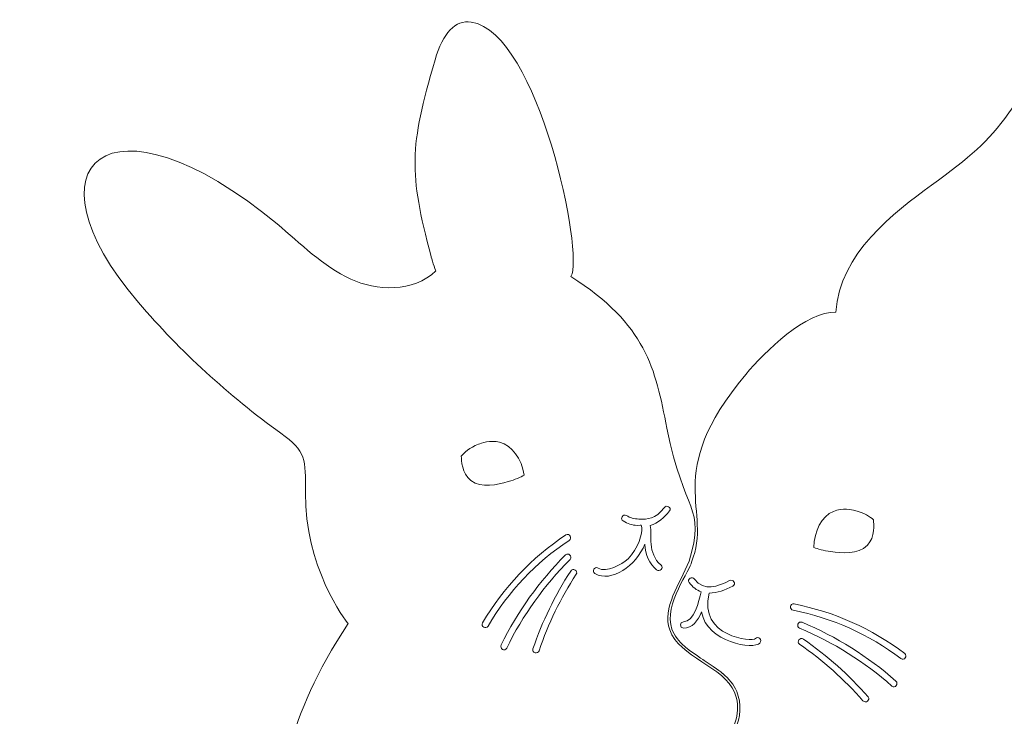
# Model space of a CAD drawing. Header units: millimetres. Extents: x -83 to 135, y -44 to 144.
# Tile 3 of 4: x -83 to 26, y 67 to 144. Entities that reach past the tile are written whole.
import ezdxf

# ---------------------------------------------------------------- set-up
doc = ezdxf.new("R2010")
doc.units = ezdxf.units.MM
doc.header["$MEASUREMENT"] = 0
doc.layers.add('Layer 1', color=7, linetype='Continuous')

msp = doc.modelspace()

# ---------------------------------------------------------------- linework, layer by layer
at = {"layer": 'Layer 1', "color": 1, "lineweight": 9}
for points, knots in [([(-5.0262, 64.6605), (-5.0262, 64.6605), (-13.4116, 65.7894), (-18.6504, 60.2472), (-18.7633, 60.1273), (-18.9397, 60.0885), (-19.0914, 60.1555), (-21.5996, 61.2844), (-23.8574, 62.7026), (-26.3304, 63.7644), (-33.8728, 67.0029), (-38.5506, 63.9585), (-37.3159, 61.4502), (-37.1077, 61.0304), (-36.9208, 60.8822), (-35.1498, 59.2559), (-35.0299, 59.1466), (-35.104, 58.942), (-35.2662, 58.942), (-39.0445, 58.9631), (-45.5568, 58.1059), (-47.7582, 54.5922), (-48.7777, 52.9659), (-48.7249, 50.4435), (-47.0244, 49.2864), (-46.0508, 48.6267), (-44.7947, 48.5879), (-43.6939, 48.3868), (-40.4133, 47.7801), (-37.6051, 45.5576), (-34.3702, 44.538), (-31.0823, 43.4938), (-27.484, 43.7796), (-24.3301, 44.0618), (-24.3301, 41.2925), (-25.4484, 38.5937), (-26.4362, 36.209), (-28.1648, 32.0074), (-28.8527, 31.2842), (-31.488, 28.8994), (-41.4998, 19.8895), (-41.9831, 16.1006), (-42.1948, 7.6481), (-42.4805, -4.1665), (-37.0619, -0.9033), (-34.0915, -6.022), (-34.0915, -6.022), (-34.0915, -6.022), (-34.0915, -6.022), (-33.8167, -6.4965), (-34.1589, -7.091), (-34.7074, -7.091), (-34.7074, -7.091), (-54.6112, -7.091), (-54.6112, -7.091), (-54.802, -7.091), (-54.9945, -7.0681), (-55.1789, -7.02), (-63.536, -4.8434), (-60.1233, 0.1297), (-62.0774, 3.9157), (-63.2346, 6.1594), (-71.179, 22.7294), (-60.2536, 35.1118), (-59.6431, 35.8033), (-59.0154, 36.5159), (-58.5248, 37.3167), (-57.4665, 39.0488), (-54.5985, 47.8189), (-54.3445, 54.6875), (-54.1823, 59.4217), (-53.9352, 66.5796), (-46.7915, 77.2898), (-47.1443, 77.5297), (-51.6422, 83.7774), (-51.5257, 91.7537), (-51.4727, 95.4438), (-51.4589, 96.3187), (-54.2421, 98.3295), (-60.0241, 102.4746), (-65.3123, 107.3289), (-69.9584, 112.7475), (-83.0959, 128.044), (-73.2815, 136.8387), (-54.6619, 121.44), (-52.0442, 119.2845), (-49.6102, 116.7551), (-46.5058, 115.3404), (-43.7154, 114.0634), (-39.5878, 113.8094), (-37.1183, 116.2612), (-37.1677, 116.3106), (-37.6298, 117.7852), (-37.6404, 117.8311), (-40.0993, 127.1761), (-40.0464, 129.8184), (-37.1995, 139.5622), (-36.3246, 142.5537), (-34.9487, 143.9966), (-33.2166, 143.7355), (-25.7518, 142.6031), (-20.6753, 117.9298), (-22.1852, 115.6297), (-13.8385, 110.3028), (-12.8895, 105.505), (-11.5737, 98.8657), (-9.6616, 89.1996), (-7.2768, 90.4731), (-9.1219, 84.1937), (-10.1693, 81.6819), (-12.1205, 79.029), (-11.2738, 76.5878), (-10.2155, 73.5858), (-5.2626, 72.5345), (-4.1055, 69.7017), (-3.4246, 68.0436), (-3.8091, 65.9763), (-5.0262, 64.6605)], [0, 0, 0, 0, 0.02564103, 0.02564103, 0.02564103, 0.05128205, 0.05128205, 0.05128205, 0.07692308, 0.07692308, 0.07692308, 0.1025641, 0.1025641, 0.1025641, 0.12820513, 0.12820513, 0.12820513, 0.15384615, 0.15384615, 0.15384615, 0.17948718, 0.17948718, 0.17948718, 0.20512821, 0.20512821, 0.20512821, 0.23076923, 0.23076923, 0.23076923, 0.25641026, 0.25641026, 0.25641026, 0.28205128, 0.28205128, 0.28205128, 0.30769231, 0.30769231, 0.30769231, 0.33333333, 0.33333333, 0.33333333, 0.35897436, 0.35897436, 0.35897436, 0.38461538, 0.38461538, 0.38461538, 0.41025641, 0.41025641, 0.41025641, 0.43589744, 0.43589744, 0.43589744, 0.46153846, 0.46153846, 0.46153846, 0.48717949, 0.48717949, 0.48717949, 0.51282051, 0.51282051, 0.51282051, 0.53846154, 0.53846154, 0.53846154, 0.56410256, 0.56410256, 0.56410256, 0.58974359, 0.58974359, 0.58974359, 0.61538462, 0.61538462, 0.61538462, 0.64102564, 0.64102564, 0.64102564, 0.66666667, 0.66666667, 0.66666667, 0.69230769, 0.69230769, 0.69230769, 0.71794872, 0.71794872, 0.71794872, 0.74358974, 0.74358974, 0.74358974, 0.76923077, 0.76923077, 0.76923077, 0.79487179, 0.79487179, 0.79487179, 0.82051282, 0.82051282, 0.82051282, 0.84615385, 0.84615385, 0.84615385, 0.87179487, 0.87179487, 0.87179487, 0.8974359, 0.8974359, 0.8974359, 0.92307692, 0.92307692, 0.92307692, 0.94871795, 0.94871795, 0.94871795, 0.97435897, 0.97435897, 0.97435897, 1, 1, 1, 1]), ([(61.4936, 120.8014), (59.2005, 116.8362), (58.3115, 116.8292), (56.283, 110.6979), (54.6603, 105.7625), (52.8152, 100.171), (44.659, 96.4421), (40.2634, 94.4313), (34.1815, 93.8034), (32.1209, 93.9656), (31.5568, 87.3969), (30.8583, 79.2266), (28.0749, 72.2946), (27.3623, 70.5448), (27.1894, 69.811), (28.6253, 67.3381), (39.9459, 47.9388), (35.7369, 44.7673), (36.8097, 40.5375), (37.2507, 38.7737), (38.5559, 37.3767), (39.6072, 35.9408), (47.7141, 24.8743), (41.7909, -2.9494), (38.503, -5.7116), (37.8186, -6.2866), (36.3617, -6.7382), (34.3896, -7.091), (34.3896, -7.091), (3.5551, -7.091), (3.5551, -7.091), (3.1607, -7.091), (2.9342, -6.6317), (3.1843, -6.3265), (3.5226, -5.9137), (3.9054, -5.3226), (4.0299, -4.29), (4.2377, -2.5366), (2.3292, -1.2948), (0.463, -0.8891), (-0.2884, -0.7198), (-0.5847, -0.487), (-0.2496, 0.7018), (1.1647, 5.602), (0.8052, 11.0947), (-1.2374, 15.769), (-1.8477, 17.1871), (-0.7823, 17.1625), (-0.4084, 16.9931), (-0.0379, 16.8344), (0.2549, 16.4886), (0.5406, 16.203), (2.8901, 13.8358), (7.0737, 13.1549), (10.3267, 15.3244), (10.4889, 15.4303), (10.5563, 15.6419), (10.496, 15.8255), (9.5047, 18.757), (8.2453, 20.2846), (6.6895, 21.9779), (3.8391, 25.0859), (4.4847, 25.6785), (4.9821, 29.9083), (5.356, 33.1539), (4.4917, 36.5053), (2.6079, 39.2111), (2.3927, 39.5251), (2.4315, 39.9413), (2.6855, 40.2236), (5.9346, 43.8466), (8.0618, 48.4468), (8.6933, 53.2587), (9.48, 59.3618), (5.5359, 58.5998), (3.4828, 60.2261), (1.7859, 61.556), (2.174, 63.4293), (-3.4775, 64.4135), (-4.0208, 64.5088), (-4.3171, 65.0979), (-4.0702, 65.5918), (-3.4176, 66.883), (-3.3152, 68.467), (-3.8624, 69.8005), (-4.1721, 70.5625), (-4.7369, 71.1975), (-5.4143, 71.769), (-5.4143, 71.769), (-5.4143, 71.7725), (-5.4143, 71.7725), (-5.4143, 71.7725), (-5.8447, 72.1676), (-7.4709, 73.2295), (-7.5767, 73.3), (-9.6122, 74.644), (-9.6122, 74.771), (-10.2508, 75.3284), (-10.7658, 75.9457), (-11.0233, 76.676), (-11.9794, 79.4277), (-8.8785, 83.3223), (-8.8785, 84.0879), (-6.4161, 89.9193), (-12.2408, 93.5564), (-2.8637, 104.8171), (-0.7894, 107.3006), (3.8603, 111.8726), (7.1023, 111.6821), (7.4727, 118.1874), (13.5793, 122.7347), (17.6468, 125.7121), (21.9613, 128.8695), (23.8381, 130.4076), (26.1876, 133.6955), (27.7542, 135.9215), (29.7506, 138.2957), (32.4388, 137.4243), (33.8993, 136.9516), (35.0313, 135.4982), (35.3245, 133.7202), (35.6455, 131.8152), (35.0811, 129.8961), (34.4214, 128.1075), (33.8534, 126.5623), (31.1688, 119.8313), (31.1688, 119.8313), (31.1688, 119.8313), (31.2534, 119.729), (31.2534, 119.729), (38.2494, 125.317), (47.1284, 128.5696), (54.9633, 131.4412), (56.2689, 131.9175), (57.8952, 132.5137), (59.4298, 132.2067), (62.0898, 131.6811), (65.5364, 127.7653), (61.4936, 120.8014)], [0, 0, 0, 0, 0.02173913, 0.02173913, 0.02173913, 0.04347826, 0.04347826, 0.04347826, 0.06521739, 0.06521739, 0.06521739, 0.08695652, 0.08695652, 0.08695652, 0.10869565, 0.10869565, 0.10869565, 0.13043478, 0.13043478, 0.13043478, 0.15217391, 0.15217391, 0.15217391, 0.17391304, 0.17391304, 0.17391304, 0.19565217, 0.19565217, 0.19565217, 0.2173913, 0.2173913, 0.2173913, 0.23913043, 0.23913043, 0.23913043, 0.26086957, 0.26086957, 0.26086957, 0.2826087, 0.2826087, 0.2826087, 0.30434783, 0.30434783, 0.30434783, 0.32608696, 0.32608696, 0.32608696, 0.34782609, 0.34782609, 0.34782609, 0.36956522, 0.36956522, 0.36956522, 0.39130435, 0.39130435, 0.39130435, 0.41304348, 0.41304348, 0.41304348, 0.43478261, 0.43478261, 0.43478261, 0.45652174, 0.45652174, 0.45652174, 0.47826087, 0.47826087, 0.47826087, 0.5, 0.5, 0.5, 0.52173913, 0.52173913, 0.52173913, 0.54347826, 0.54347826, 0.54347826, 0.56521739, 0.56521739, 0.56521739, 0.58695652, 0.58695652, 0.58695652, 0.60869565, 0.60869565, 0.60869565, 0.63043478, 0.63043478, 0.63043478, 0.65217391, 0.65217391, 0.65217391, 0.67391304, 0.67391304, 0.67391304, 0.69565217, 0.69565217, 0.69565217, 0.7173913, 0.7173913, 0.7173913, 0.73913043, 0.73913043, 0.73913043, 0.76086957, 0.76086957, 0.76086957, 0.7826087, 0.7826087, 0.7826087, 0.80434783, 0.80434783, 0.80434783, 0.82608696, 0.82608696, 0.82608696, 0.84782609, 0.84782609, 0.84782609, 0.86956522, 0.86956522, 0.86956522, 0.89130435, 0.89130435, 0.89130435, 0.91304348, 0.91304348, 0.91304348, 0.93478261, 0.93478261, 0.93478261, 0.95652174, 0.95652174, 0.95652174, 0.97826087, 0.97826087, 0.97826087, 1, 1, 1, 1])]:
    msp.add_open_spline(points, degree=3, knots=knots, dxfattribs=at)
at = {"layer": 'Layer 1', "lineweight": 9}
for points, knots in [([(-33.2388, 93.0978), (-34.2407, 93.8933), (-34.2989, 95.3224), (-34.2972, 95.8025), (-33.9962, 96.1391), (-33.3813, 96.7346), (-32.4158, 97.0962), (-32.106, 97.2119), (-31.0833, 97.5947), (-30.0638, 97.3311), (-28.6834, 96.9741), (-27.6254, 95.5126), (-27.3594, 93.6859), (-27.7492, 93.4767), (-28.3511, 93.1923), (-29.1233, 92.9803), (-30.3146, 92.6529), (-32.0715, 92.1703), (-33.2388, 93.0978)], [0, 0, 0, 0, 0.16666667, 0.16666667, 0.16666667, 0.33333333, 0.33333333, 0.33333333, 0.5, 0.5, 0.5, 0.66666667, 0.66666667, 0.66666667, 0.83333333, 0.83333333, 0.83333333, 1, 1, 1, 1]), ([(-11.8993, 90.0957), (-12.85, 88.7911), (-13.6755, 88.8168), (-14.694, 88.8426), (-15.1974, 88.8556), (-15.6222, 88.9763), (-16.0592, 89.2338), (-16.4512, 89.4649), (-16.8068, 88.8553), (-16.4156, 88.6246), (-15.9262, 88.3367), (-15.4302, 88.1512), (-14.857, 88.1413), (-14.2844, 88.1314), (-14.4446, 88.3462), (-14.3571, 87.8354), (-14.2865, 87.4255), (-14.7353, 85.487), (-15.8769, 84.4477), (-16.5874, 83.8014), (-18.2348, 82.8683), (-19.1824, 83.4257), (-19.5747, 83.6564), (-19.9299, 83.0468), (-19.5387, 82.8164), (-17.7462, 81.7627), (-14.9522, 83.6892), (-14.0085, 86.0821), (-13.9747, 84.8714), (-13.4988, 83.9072), (-12.7301, 83.2401), (-12.3886, 82.9434), (-11.888, 83.4405), (-12.2313, 83.739), (-13.7694, 85.0742), (-13.2155, 87.1179), (-13.4191, 88.1159), (-12.559, 88.4309), (-11.8376, 88.989), (-11.29, 89.7397), (-11.0223, 90.107), (-11.6344, 90.4594), (-11.8993, 90.0957)], [0, 0, 0, 0, 0.07142857, 0.07142857, 0.07142857, 0.14285714, 0.14285714, 0.14285714, 0.21428571, 0.21428571, 0.21428571, 0.28571429, 0.28571429, 0.28571429, 0.35714286, 0.35714286, 0.35714286, 0.42857143, 0.42857143, 0.42857143, 0.5, 0.5, 0.5, 0.57142857, 0.57142857, 0.57142857, 0.64285714, 0.64285714, 0.64285714, 0.71428571, 0.71428571, 0.71428571, 0.78571429, 0.78571429, 0.78571429, 0.85714286, 0.85714286, 0.85714286, 0.92857143, 0.92857143, 0.92857143, 1, 1, 1, 1]), ([(6.5124, 85.2474), (5.7183, 85.349), (5.0826, 85.5459), (4.6671, 85.6983), (4.6738, 87.5444), (5.5158, 89.14), (6.8328, 89.6875), (7.805, 90.0914), (8.8715, 89.8561), (9.1943, 89.7849), (10.2014, 89.563), (10.8939, 89.0596), (11.239, 88.7685), (11.3077, 88.2933), (11.451, 86.8706), (10.5711, 85.9421), (9.5453, 84.8597), (7.738, 85.0908), (6.5124, 85.2474)], [0, 0, 0, 0, 0.16666667, 0.16666667, 0.16666667, 0.33333333, 0.33333333, 0.33333333, 0.5, 0.5, 0.5, 0.66666667, 0.66666667, 0.66666667, 0.83333333, 0.83333333, 0.83333333, 1, 1, 1, 1]), ([(-22.38, 86.474), (-22.0025, 86.7235), (-22.3556, 87.3348), (-22.7363, 87.0833), (-26.5322, 84.5722), (-29.6493, 81.291), (-31.9544, 77.3664), (-32.1851, 76.9737), (-31.5751, 76.6185), (-31.3455, 77.0101), (-29.1, 80.8331), (-26.0778, 84.0279), (-22.38, 86.474)], [0, 0, 0, 0, 0.25, 0.25, 0.25, 0.5, 0.5, 0.5, 0.75, 0.75, 0.75, 1, 1, 1, 1]), ([(-22.7825, 84.8756), (-25.6936, 81.956), (-28.0742, 78.63), (-29.8941, 74.9294), (-30.0938, 74.5233), (-29.4853, 74.1656), (-29.2849, 74.5734), (-27.4917, 78.2201), (-25.1535, 81.4981), (-22.2837, 84.3768), (-21.9626, 84.6985), (-22.4615, 85.1977), (-22.7825, 84.8756)], [0, 0, 0, 0, 0.25, 0.25, 0.25, 0.5, 0.5, 0.5, 0.75, 0.75, 0.75, 1, 1, 1, 1]), ([(-22.2135, 83.0955), (-23.9601, 80.3982), (-25.3472, 77.5276), (-26.3847, 74.4874), (-26.5315, 74.0566), (-25.8506, 73.8718), (-25.7045, 74.2997), (-24.6847, 77.2881), (-23.3194, 80.0902), (-21.6046, 82.7395), (-21.3566, 83.122), (-21.9672, 83.4758), (-22.2135, 83.0955)], [0, 0, 0, 0, 0.25, 0.25, 0.25, 0.5, 0.5, 0.5, 0.75, 0.75, 0.75, 1, 1, 1, 1]), ([(-1.7958, 75.636), (-2.1059, 75.2832), (-8.1567, 75.7736), (-6.8965, 80.662), (-6.0489, 80.6599), (-5.1493, 80.9947), (-4.2988, 81.4364), (-3.8956, 81.6456), (-4.2519, 82.2545), (-4.6551, 82.0453), (-5.9293, 81.3842), (-7.4878, 80.7986), (-8.52, 82.1987), (-8.7867, 82.56), (-9.3992, 82.2086), (-9.1289, 81.8424), (-8.737, 81.3104), (-8.289, 80.9862), (-7.8092, 80.8148), (-8.0371, 79.7663), (-8.5779, 77.4793), (-9.7498, 77.4944), (-10.2038, 77.5004), (-10.2042, 76.7949), (-9.7498, 76.7889), (-8.7814, 76.7762), (-8.1584, 77.6063), (-7.7457, 78.5736), (-7.1943, 75.1502), (-1.9408, 74.4045), (-1.297, 75.1372), (-0.9982, 75.4773), (-1.4956, 75.9782), (-1.7958, 75.636)], [0, 0, 0, 0, 0.09090909, 0.09090909, 0.09090909, 0.18181818, 0.18181818, 0.18181818, 0.27272727, 0.27272727, 0.27272727, 0.36363636, 0.36363636, 0.36363636, 0.45454545, 0.45454545, 0.45454545, 0.54545455, 0.54545455, 0.54545455, 0.63636364, 0.63636364, 0.63636364, 0.72727273, 0.72727273, 0.72727273, 0.81818182, 0.81818182, 0.81818182, 0.90909091, 0.90909091, 0.90909091, 1, 1, 1, 1]), ([(14.6951, 73.9861), (11.0689, 76.7374), (6.9375, 78.5838), (2.4707, 79.4598), (2.0233, 79.5476), (1.9295, 78.848), (2.3733, 78.7609), (6.7245, 77.9075), (10.7352, 76.1045), (14.2675, 73.4249), (14.6291, 73.1504), (15.0574, 73.711), (14.6951, 73.9861)], [0, 0, 0, 0, 0.25, 0.25, 0.25, 0.5, 0.5, 0.5, 0.75, 0.75, 0.75, 1, 1, 1, 1]), ([(3.3544, 77.4362), (2.9349, 77.6119), (2.6636, 76.9603), (3.0831, 76.785), (6.8331, 75.2166), (10.2434, 73.076), (13.2904, 70.3868), (13.6311, 70.0862), (14.0569, 70.6489), (13.7179, 70.948), (10.6262, 73.6771), (7.158, 75.8452), (3.3544, 77.4362)], [0, 0, 0, 0, 0.25, 0.25, 0.25, 0.5, 0.5, 0.5, 0.75, 0.75, 0.75, 1, 1, 1, 1]), ([(3.5061, 75.5739), (3.1339, 75.8318), (2.7042, 75.2716), (3.0785, 75.0123), (5.6735, 73.2164), (8.0026, 71.1449), (10.084, 68.7703), (10.3817, 68.4303), (10.9412, 68.8607), (10.6417, 69.2029), (8.5243, 71.619), (6.1484, 73.7449), (3.5061, 75.5739)], [0, 0, 0, 0, 0.25, 0.25, 0.25, 0.5, 0.5, 0.5, 0.75, 0.75, 0.75, 1, 1, 1, 1])]:
    msp.add_open_spline(points, degree=3, knots=knots, dxfattribs=at)

doc.saveas('drawing.dxf')
